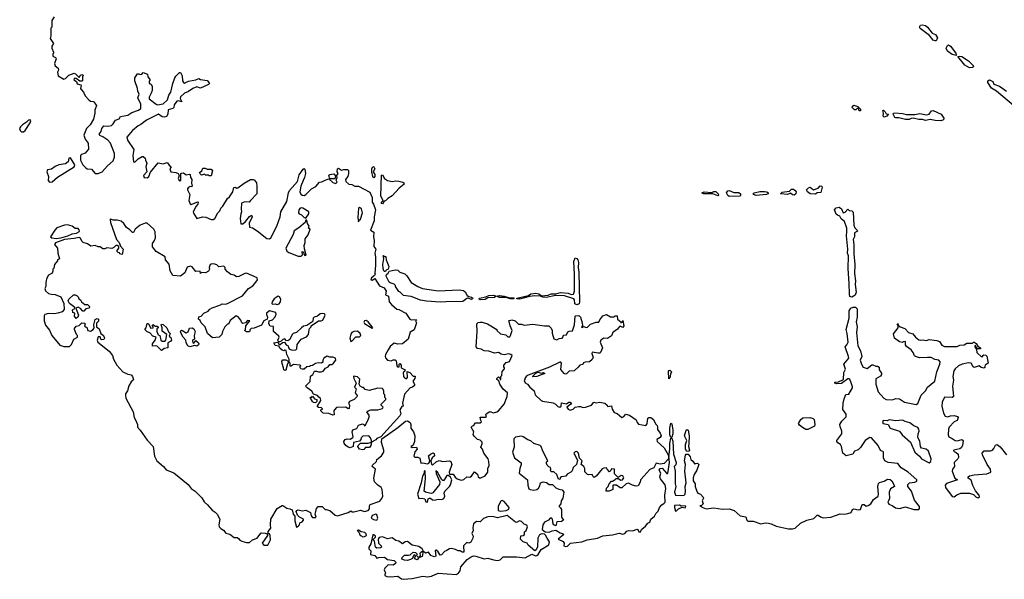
# Model space of a CAD drawing. Extents: x 2673234 to 2760940, y 830506 to 955455.
# Tile 5 of 62: x 2713445 to 2723728, y 831196 to 837043. Entities that reach past the tile are written whole.
import ezdxf

# ---------------------------------------------------------------- set-up
doc = ezdxf.new("R2010")
doc.units = 0

msp = doc.modelspace()

# ---------------------------------------------------------------- linework, layer by layer
at = {"layer": '0CON10XD'}
for points in [[(2713805, 837072), (2713782, 837035), (2713780, 836965), (2713770, 836955), (2713770, 836875), (2713762, 836845), (2713800, 836795), (2713780, 836765), (2713780, 836745), (2713800, 836705), (2713800, 836695), (2713790, 836685), (2713793, 836663), (2713818, 836648), (2713828, 836635), (2713810, 836585), (2713815, 836560), (2713848, 836535), (2713850, 836515), (2713840, 836495), (2713848, 836455), (2713905, 836423), (2713925, 836430), (2713957, 836463), (2714013, 836483), (2714029, 836479), (2714065, 836440), (2714080, 836465), (2714095, 836472), (2714110, 836465), (2714100, 836445), (2714100, 836405), (2714095, 836400), (2714075, 836400), (2714035, 836428), (2714013, 836427), (2714010, 836415), (2714038, 836398), (2714045, 836373), (2714083, 836363), (2714088, 836355), (2714082, 836325), (2714088, 836315), (2714112, 836285), (2714129, 836249), (2714168, 836205), (2714185, 836193), (2714215, 836188), (2714247, 836147), (2714231, 836099), (2714231, 836065), (2714216, 836005), (2714180, 835945), (2714144, 835905), (2714117, 835837), (2714129, 835795), (2714162, 835752), (2714165, 835690), (2714130, 835650), (2714090, 835635), (2714079, 835625), (2714081, 835575), (2714105, 835525), (2714135, 835494), (2714150, 835485), (2714195, 835480), (2714235, 835437), (2714265, 835437), (2714305, 835453), (2714363, 835515), (2714423, 835567), (2714435, 835605), (2714436, 835645), (2714395, 835752), (2714365, 835786), (2714315, 835819), (2714282, 835832), (2714274, 835846), (2714297, 835875), (2714302, 835908), (2714325, 835933), (2714365, 835929), (2714403, 835937), (2714422, 835955), (2714445, 835993), (2714485, 836008), (2714497, 836033), (2714575, 836044), (2714618, 836072), (2714685, 836097), (2714711, 836115), (2714710, 836160), (2714678, 836225), (2714692, 836265), (2714678, 836295), (2714677, 836325), (2714649, 836405), (2714648, 836435), (2714674, 836476), (2714689, 836479), (2714705, 836470), (2714720, 836475), (2714735, 836490), (2714780, 836475), (2714782, 836445), (2714808, 836415), (2714798, 836402), (2714798, 836385), (2714804, 836374), (2714819, 836369), (2714828, 836345), (2714828, 836305), (2714819, 836275), (2714796, 836235), (2714796, 836215), (2714869, 836159), (2714885, 836154), (2714944, 836165), (2714988, 836205), (2715004, 836256), (2715023, 836285), (2715043, 836377), (2715067, 836435), (2715077, 836453), (2715115, 836490), (2715125, 836490), (2715142, 836455), (2715146, 836406), (2715155, 836388), (2715165, 836381), (2715208, 836402), (2715284, 836416), (2715315, 836429), (2715335, 836418), (2715405, 836408), (2715424, 836385), (2715426, 836375), (2715416, 836365), (2715335, 836329), (2715295, 836340), (2715255, 836325), (2715207, 836293), (2715166, 836275), (2715125, 836236), (2715121, 836221), (2715138, 836185), (2715105, 836194), (2715085, 836192), (2715058, 836155), (2715054, 836126), (2715046, 836114), (2714995, 836100), (2714993, 836055), (2714978, 836032), (2714955, 836026), (2714935, 836029), (2714895, 836056), (2714768, 835995), (2714711, 835949), (2714682, 835935), (2714625, 835884), (2714566, 835815), (2714571, 835785), (2714638, 835688), (2714628, 835625), (2714635, 835557), (2714647, 835555), (2714681, 835589), (2714725, 835612), (2714735, 835612), (2714757, 835597), (2714758, 835575), (2714772, 835545), (2714762, 835505), (2714772, 835455), (2714740, 835415), (2714747, 835395), (2714775, 835392), (2714795, 835404), (2714811, 835449), (2714892, 835548), (2714945, 835536), (2714985, 835550), (2715000, 835535), (2715005, 835522), (2715027, 835507), (2715014, 835485), (2715025, 835452), (2715075, 835448), (2715100, 835435), (2715110, 835415), (2715100, 835385), (2715115, 835360), (2715127, 835363), (2715130, 835435), (2715135, 835440), (2715155, 835443), (2715185, 835422), (2715215, 835430), (2715227, 835427), (2715228, 835395), (2715242, 835375), (2715238, 835335), (2715248, 835305), (2715242, 835298), (2715225, 835300), (2715205, 835288), (2715198, 835275), (2715198, 835265), (2715224, 835215), (2715213, 835153), (2715225, 835120), (2715235, 835112), (2715295, 835138), (2715305, 835140), (2715310, 835135), (2715306, 835115), (2715287, 835093), (2715258, 835035), (2715261, 835021), (2715295, 834966), (2715355, 834982), (2715389, 834979), (2715445, 834954), (2715465, 834954), (2715482, 834965), (2715514, 835026), (2715536, 835045), (2715547, 835075), (2715567, 835095), (2715616, 835174), (2715635, 835192), (2715670, 835245), (2715681, 835289), (2715695, 835292), (2715714, 835284), (2715725, 835287), (2715790, 835335), (2715855, 835372), (2715885, 835372), (2715896, 835366), (2715917, 835337), (2715923, 835305), (2715922, 835225), (2715856, 835154), (2715842, 835138), (2715795, 835140), (2715762, 835125), (2715758, 835065), (2715763, 835035), (2715754, 835015), (2715747, 834965), (2715755, 834910), (2715775, 834911), (2715805, 834933), (2715845, 834988), (2715865, 835002), (2715872, 834985), (2715843, 834917), (2715847, 834877), (2715877, 834867), (2715927, 834837), (2716025, 834758), (2716055, 834755), (2716067, 834765), (2716131, 834885), (2716164, 834985), (2716171, 835035), (2716235, 835143), (2716251, 835235), (2716262, 835258), (2716347, 835353), (2716365, 835423), (2716405, 835482), (2716415, 835488), (2716425, 835480), (2716430, 835435), (2716421, 835395), (2716406, 835364), (2716383, 835305), (2716370, 835245), (2716380, 835220), (2716395, 835210), (2716415, 835207), (2716435, 835217), (2716493, 835277), (2716539, 835301), (2716576, 835344), (2716602, 835348), (2716635, 835368), (2716675, 835380), (2716715, 835342), (2716748, 835332), (2716760, 835345), (2716752, 835365), (2716760, 835395), (2716758, 835415), (2716770, 835435), (2716762, 835455), (2716764, 835486), (2716775, 835492), (2716805, 835470), (2716832, 835478), (2716869, 835479), (2716879, 835469), (2716880, 835435), (2716872, 835405), (2716848, 835372), (2716852, 835352), (2716883, 835323), (2716915, 835322), (2716944, 835304), (2716982, 835302), (2717102, 835242), (2717126, 835186), (2717128, 835135), (2717140, 835115), (2717160, 835055), (2717146, 834985), (2717148, 834942), (2717110, 834845), (2717143, 834823), (2717139, 834775), (2717149, 834735), (2717143, 834675), (2717166, 834645), (2717154, 834605), (2717162, 834565), (2717160, 834475)], [(2723005, 836821), (2722985, 836828), (2722947, 836877), (2722850, 836950), (2722844, 836965), (2722854, 836985), (2722875, 836990), (2722905, 836982), (2722926, 836965), (2722974, 836904), (2723010, 836890), (2723029, 836855), (2723025, 836837), (2723015, 836824), (2723005, 836821)], [(2723225, 836670), (2723185, 836678), (2723135, 836716), (2723120, 836745), (2723135, 836774), (2723145, 836779), (2723165, 836768), (2723223, 836695), (2723225, 836670)], [(2723365, 836539), (2723315, 836568), (2723242, 836658), (2723255, 836662), (2723285, 836659), (2723355, 836615), (2723404, 836565), (2723408, 836552), (2723395, 836542), (2723365, 836539)], [(2723823, 836145), (2723645, 836296), (2723596, 836326), (2723555, 836388), (2723556, 836405), (2723575, 836416), (2723607, 836397), (2723620, 836370), (2723679, 836349), (2723751, 836295)], [(2722225, 836090), (2722212, 836092), (2722208, 836108), (2722195, 836120), (2722178, 836102), (2722162, 836102), (2722140, 836125), (2722142, 836138), (2722155, 836150), (2722200, 836135), (2722227, 836107), (2722225, 836090)], [(2722475, 836024), (2722463, 836035), (2722468, 836065), (2722460, 836095), (2722465, 836097), (2722485, 836080), (2722495, 836060), (2722520, 836055), (2722500, 836035), (2722475, 836024)], [(2723065, 835988), (2723005, 835989), (2722955, 835999), (2722905, 835991), (2722875, 836001), (2722835, 835999), (2722775, 836014), (2722755, 836011), (2722735, 836000), (2722695, 836000), (2722625, 836019), (2722595, 836017), (2722585, 836022), (2722568, 836055), (2722570, 836065), (2722585, 836070), (2722665, 836064), (2722705, 836054), (2722794, 836054), (2722845, 836064), (2722915, 836049), (2722945, 836057), (2722968, 836092), (2722985, 836094), (2723069, 836055), (2723097, 836015), (2723096, 836004), (2723085, 835994), (2723065, 835988)], [(2713485, 835870), (2713503, 835885), (2713556, 835965), (2713561, 835985), (2713555, 835998), (2713538, 835995), (2713518, 835972), (2713475, 835945), (2713455, 835925), (2713445, 835905), (2713451, 835885), (2713465, 835872), (2713485, 835870)], [(2713757, 835347), (2713785, 835349), (2713841, 835399), (2714016, 835505), (2714020, 835525), (2713975, 835601), (2713957, 835595), (2713951, 835559), (2713925, 835537), (2713855, 835525), (2713815, 835508), (2713779, 835481), (2713735, 835474), (2713730, 835455), (2713748, 835405), (2713744, 835364), (2713757, 835347)], [(2715445, 835410), (2715423, 835413), (2715415, 835420), (2715385, 835420), (2715375, 835430), (2715345, 835420), (2715331, 835431), (2715323, 835447), (2715347, 835463), (2715358, 835492), (2715382, 835492), (2715405, 835482), (2715445, 835482), (2715458, 835465), (2715445, 835410)], [(2717145, 835391), (2717134, 835404), (2717122, 835455), (2717124, 835485), (2717135, 835508), (2717145, 835507), (2717153, 835485), (2717137, 835455), (2717156, 835425), (2717155, 835405), (2717145, 835391)], [(2716735, 835380), (2716692, 835382), (2716680, 835390), (2716673, 835417), (2716683, 835427), (2716725, 835432), (2716742, 835412), (2716735, 835380)], [(2717235, 835120), (2717225, 835123), (2717224, 835135), (2717240, 835155), (2717218, 835198), (2717225, 835420), (2717235, 835422), (2717254, 835384), (2717285, 835362), (2717335, 835352), (2717375, 835360), (2717405, 835357), (2717447, 835347), (2717458, 835338), (2717460, 835325), (2717407, 835283), (2717336, 835204), (2717290, 835175), (2717265, 835150), (2717252, 835148), (2717235, 835120)], [(2721535, 835210), (2721515, 835212), (2721495, 835230), (2721465, 835216), (2721390, 835225), (2721409, 835241), (2721485, 835252), (2721505, 835272), (2721525, 835272), (2721545, 835260), (2721553, 835243), (2721551, 835225), (2721535, 835210)], [(2721755, 835219), (2721702, 835225), (2721674, 835245), (2721662, 835265), (2721685, 835286), (2721702, 835292), (2721735, 835267), (2721785, 835284), (2721805, 835307), (2721822, 835305), (2721826, 835295), (2721811, 835239), (2721775, 835234), (2721755, 835219)], [(2720735, 835201), (2720685, 835224), (2720586, 835224), (2720570, 835235), (2720595, 835243), (2720675, 835237), (2720693, 835247), (2720715, 835248), (2720741, 835225), (2720743, 835207), (2720735, 835201)], [(2720855, 835197), (2720841, 835205), (2720827, 835235), (2720842, 835255), (2720855, 835258), (2720905, 835236), (2720957, 835237), (2720974, 835224), (2720972, 835205), (2720965, 835199), (2720855, 835197)], [(2721135, 835206), (2721109, 835215), (2721106, 835225), (2721117, 835233), (2721175, 835248), (2721225, 835249), (2721249, 835245), (2721261, 835235), (2721262, 835225), (2721245, 835215), (2721135, 835206)], [(2716435, 834970), (2716466, 835014), (2716464, 835035), (2716404, 835074), (2716385, 835078), (2716375, 835074), (2716360, 835055), (2716356, 835025), (2716365, 835014), (2716390, 835005), (2716415, 834978), (2716435, 834970)], [(2716985, 834930), (2716992, 834948), (2717005, 834960), (2717026, 835025), (2717015, 835068), (2716995, 835082), (2716982, 835075), (2716978, 834975), (2716985, 834930)], [(2722135, 834143), (2722115, 834152), (2722110, 834175), (2722109, 834285), (2722099, 834445), (2722100, 834575), (2722090, 834605), (2722095, 834645), (2722081, 834785), (2722085, 834825), (2722082, 834865), (2722059, 834935), (2722024, 834964), (2722011, 834991), (2721985, 835001), (2721972, 835012), (2721956, 835055), (2721972, 835078), (2722005, 835086), (2722028, 835068), (2722045, 835026), (2722065, 835032), (2722095, 835062), (2722108, 835048), (2722137, 835047), (2722151, 835031), (2722158, 834895), (2722168, 834868), (2722192, 834845), (2722194, 834835), (2722165, 834815), (2722163, 834775), (2722149, 834745), (2722157, 834695), (2722156, 834595), (2722166, 834485), (2722162, 834392), (2722175, 834315), (2722172, 834275), (2722180, 834195), (2722169, 834165), (2722135, 834143)], [(2717160, 834475), (2717153, 834395), (2717157, 834383), (2717150, 834370), (2717118, 834345), (2717114, 834324), (2717125, 834320), (2717155, 834338), (2717204, 834264), (2717251, 834241), (2717272, 834205), (2717267, 834167), (2717296, 834155), (2717303, 834095), (2717328, 834068), (2717385, 834020), (2717406, 834016), (2717478, 833978), (2717520, 833915), (2717535, 833908), (2717585, 833910), (2717590, 833905), (2717580, 833895), (2717590, 833875), (2717566, 833804), (2717523, 833777), (2717502, 833705), (2717443, 833657), (2717395, 833652), (2717355, 833663), (2717315, 833627), (2717292, 833595), (2717266, 833545), (2717261, 833525), (2717265, 833510), (2717285, 833487), (2717325, 833478), (2717345, 833490), (2717365, 833490), (2717377, 833477), (2717383, 833425), (2717390, 833415), (2717410, 833415), (2717410, 833445), (2717415, 833450), (2717430, 833435), (2717430, 833405), (2717470, 833385), (2717468, 833372), (2717450, 833355), (2717454, 833315), (2717465, 833302), (2717485, 833292), (2717497, 833303), (2717492, 833368), (2717520, 833355), (2717555, 833320), (2717575, 833320), (2717572, 833295), (2717552, 833265), (2717570, 833235), (2717568, 833222), (2717548, 833202), (2717524, 833196), (2717465, 833130), (2717443, 833035), (2717450, 833005), (2717435, 833002), (2717417, 832965), (2717427, 832925), (2717417, 832903), (2717217, 832683), (2717174, 832666), (2717165, 832653), (2717120, 832630), (2717111, 832595), (2717097, 832573), (2717058, 832572), (2717038, 832552), (2717025, 832548), (2716995, 832557), (2716978, 832585), (2716980, 832595), (2717005, 832620), (2717085, 832620), (2717120, 832630), (2717120, 832645), (2717108, 832675), (2717090, 832695), (2717029, 832691), (2717012, 832675), (2717008, 832655), (2716995, 832640), (2716932, 832625), (2716927, 832585), (2716895, 832571), (2716875, 832577), (2716853, 832593), (2716835, 832618), (2716830, 832635), (2716845, 832657), (2716865, 832663), (2716895, 832660), (2716923, 832677), (2716927, 832685), (2716916, 832735), (2716925, 832757), (2716965, 832773), (2716984, 832806), (2717025, 832822), (2717038, 832815), (2717045, 832800), (2717055, 832802), (2717083, 832863), (2717097, 832905), (2717070, 832945), (2717085, 832957), (2717114, 832966), (2717185, 832968), (2717235, 832980), (2717240, 832995), (2717220, 833015), (2717220, 833025), (2717270, 833075), (2717270, 833085), (2717260, 833095), (2717258, 833122), (2717250, 833135), (2717250, 833165), (2717235, 833190), (2717185, 833192), (2717095, 833170), (2717055, 833180), (2717035, 833200), (2717025, 833200), (2717002, 833215), (2716992, 833235), (2716997, 833287), (2716975, 833310), (2716932, 833318), (2716934, 833295), (2716958, 833245), (2716942, 833205), (2716958, 833185), (2716950, 833145), (2716970, 833115), (2716967, 833103), (2716937, 833073), (2716890, 833055), (2716880, 833035), (2716888, 833015), (2716885, 832982), (2716875, 832978), (2716853, 832993), (2716755, 832992), (2716732, 832968), (2716727, 832955), (2716730, 832915), (2716715, 832912), (2716675, 832930), (2716613, 832933), (2716590, 832955), (2716592, 832968), (2716608, 832972), (2716608, 832978), (2716597, 832987), (2716565, 832990), (2716552, 833002), (2716592, 833065), (2716588, 833085), (2716568, 833098), (2716555, 833118), (2716515, 833130), (2716495, 833162), (2716446, 833196), (2716430, 833215), (2716478, 833262), (2716482, 833318), (2716508, 833335), (2716525, 833370), (2716545, 833372), (2716565, 833362), (2716595, 833362), (2716615, 833372), (2716639, 833401), (2716668, 833415), (2716685, 833440), (2716705, 833442), (2716722, 833455), (2716748, 833485), (2716742, 833505), (2716716, 833516), (2716686, 833516), (2716655, 833526), (2716622, 833505), (2716610, 833485), (2716610, 833465), (2716597, 833453), (2716565, 833458), (2716535, 833450), (2716505, 833430), (2716483, 833427), (2716472, 833418), (2716443, 833417), (2716415, 833392), (2716395, 833390), (2716382, 833395), (2716372, 833415), (2716380, 833425), (2716372, 833432), (2716305, 833440), (2716275, 833420), (2716270, 833425), (2716270, 833455), (2716260, 833465), (2716260, 833495), (2716234, 833545), (2716230, 833585), (2716215, 833590), (2716205, 833583), (2716185, 833590), (2716167, 833607), (2716153, 833633), (2716115, 833638), (2716100, 833665), (2716142, 833672), (2716155, 833650), (2716165, 833648), (2716191, 833669), (2716212, 833672), (2716230, 833645), (2716250, 833635), (2716253, 833613), (2716262, 833602), (2716295, 833590), (2716330, 833595), (2716338, 833605), (2716342, 833648), (2716384, 833706), (2716441, 833729), (2716463, 833755), (2716468, 833802), (2716473, 833817), (2716490, 833835), (2716490, 833845), (2716565, 833898), (2716595, 833898), (2716612, 833905), (2716636, 833955), (2716630, 833970), (2716606, 833974), (2716585, 833969), (2716554, 833946), (2716519, 833935), (2716510, 833925), (2716506, 833894), (2716497, 833883), (2716445, 833848), (2716410, 833840), (2716388, 833825), (2716337, 833773), (2716300, 833765), (2716290, 833755), (2716267, 833703), (2716245, 833687), (2716230, 833690), (2716215, 833710), (2716195, 833703), (2716177, 833683), (2716152, 833672), (2716141, 833695), (2716156, 833725), (2716153, 833735), (2716096, 833786), (2716096, 833836), (2716062, 833842), (2716048, 833865), (2716050, 833895), (2716085, 833908), (2716115, 833938), (2716124, 833965), (2716122, 833982), (2716055, 834000), (2716024, 833975), (2716022, 833962), (2716032, 833935), (2716030, 833915), (2715994, 833896), (2715970, 833850), (2715895, 833820), (2715864, 833816), (2715852, 833805), (2715845, 833782), (2715815, 833782), (2715792, 833795), (2715802, 833805), (2715808, 833845), (2715850, 833895), (2715825, 833900), (2715804, 833876), (2715775, 833867), (2715764, 833874), (2715754, 833904), (2715728, 833938), (2715705, 833950), (2715645, 833900), (2715627, 833863), (2715615, 833860), (2715588, 833835), (2715564, 833786), (2715556, 833754), (2715530, 833725), (2715458, 833718), (2715407, 833765), (2715383, 833835), (2715340, 833875), (2715331, 833901), (2715313, 833915), (2715317, 833937), (2715340, 833945), (2715368, 833975), (2715414, 833996), (2715431, 834019), (2715455, 834031), (2715535, 834059), (2715560, 834075), (2715595, 834072), (2715615, 834078), (2715772, 834158), (2715836, 834234), (2715879, 834261), (2715901, 834285), (2715930, 834325), (2715926, 834345), (2715815, 834394), (2715798, 834392), (2715735, 834359), (2715708, 834358), (2715685, 834373), (2715652, 834382), (2715617, 834407), (2715590, 834435), (2715590, 834455), (2715577, 834467), (2715525, 834460), (2715505, 834482), (2715485, 834490), (2715455, 834491), (2715436, 834484), (2715423, 834455), (2715428, 834435), (2715418, 834415), (2715385, 834398), (2715345, 834400), (2715335, 834390), (2715330, 834415), (2715285, 834412), (2715245, 834462), (2715228, 834468), (2715195, 834456), (2715171, 834399), (2715125, 834364), (2715045, 834370), (2715018, 834418), (2715007, 834487), (2714967, 834535), (2714964, 834564), (2714870, 834620), (2714831, 834671), (2714831, 834705), (2714855, 834736), (2714864, 834765), (2714860, 834825), (2714845, 834853), (2714775, 834917), (2714755, 834918), (2714703, 834895), (2714653, 834855), (2714635, 834818), (2714625, 834818), (2714597, 834847), (2714562, 834872), (2714532, 834915), (2714505, 834937), (2714465, 834947), (2714425, 834947), (2714395, 834959), (2714390, 834955), (2714395, 834923), (2714456, 834746), (2714486, 834715), (2714497, 834677), (2714527, 834645), (2714515, 834590), (2714490, 834595), (2714488, 834608), (2714475, 834610), (2714465, 834620), (2714465, 834630), (2714482, 834655), (2714480, 834675), (2714465, 834682), (2714448, 834682), (2714428, 834662), (2714406, 834654), (2714355, 834658), (2714335, 834648), (2714315, 834648), (2714285, 834670), (2714265, 834670), (2714233, 834683), (2714187, 834677), (2714155, 834700), (2714110, 834715), (2714095, 834730), (2714081, 834761), (2714065, 834768), (2714015, 834757), (2713912, 834748), (2713820, 834710), (2713809, 834695), (2713840, 834655), (2713844, 834604), (2713860, 834545), (2713840, 834535), (2713840, 834525), (2713810, 834485), (2713802, 834448), (2713790, 834435), (2713792, 834415), (2713786, 834395), (2713747, 834373), (2713726, 834335), (2713718, 834295), (2713719, 834255), (2713709, 834235), (2713715, 834210), (2713747, 834183), (2713774, 834174), (2713815, 834172), (2713876, 834146), (2713907, 834077), (2713910, 834015), (2713888, 833992), (2713842, 833978), (2713805, 833971), (2713745, 833974), (2713708, 833962), (2713702, 833948), (2713702, 833898), (2713715, 833851), (2713758, 833798), (2713782, 833745), (2713865, 833642), (2713905, 833629), (2713965, 833630), (2713988, 833648)], [(2713825, 834758), (2713875, 834764), (2713947, 834783), (2713995, 834804), (2714039, 834811), (2714064, 834826), (2714071, 834835), (2714068, 834848), (2714055, 834862), (2714025, 834861), (2713992, 834885), (2713945, 834901), (2713915, 834896), (2713835, 834867), (2713813, 834845), (2713768, 834775), (2713780, 834765), (2713825, 834758)], [(2716385, 834571), (2716400, 834585), (2716395, 834620), (2716410, 834615), (2716412, 834592), (2716425, 834580), (2716436, 834584), (2716419, 834649), (2716416, 834685), (2716426, 834715), (2716428, 834755), (2716458, 834795), (2716480, 834855), (2716460, 834865), (2716468, 834885), (2716452, 834915), (2716445, 834950), (2716435, 834950), (2716427, 834923), (2716362, 834868), (2716312, 834838), (2716302, 834798), (2716225, 834655), (2716234, 834625), (2716255, 834609), (2716355, 834571), (2716385, 834571)], [(2717265, 834412), (2717255, 834412), (2717250, 834420), (2717243, 834445), (2717239, 834485), (2717248, 834548), (2717240, 834575), (2717245, 834580), (2717255, 834570), (2717268, 834568), (2717273, 834533), (2717302, 834465), (2717293, 834437), (2717274, 834426), (2717265, 834412)], [(2719265, 834064), (2719244, 834075), (2719239, 834115), (2719231, 834125), (2719135, 834159), (2719045, 834162), (2718945, 834141), (2718908, 834145), (2718884, 834154), (2718825, 834158), (2718768, 834152), (2718665, 834124), (2718638, 834125), (2718638, 834135), (2718759, 834161), (2718785, 834177), (2718835, 834184), (2718867, 834177), (2718895, 834158), (2718965, 834165), (2718995, 834179), (2719045, 834179), (2719095, 834191), (2719175, 834185), (2719205, 834173), (2719230, 834175), (2719240, 834205), (2719240, 834385), (2719233, 834515), (2719246, 834554), (2719265, 834549), (2719274, 834534), (2719281, 834505), (2719278, 834455), (2719285, 834405), (2719292, 834095), (2719287, 834073), (2719265, 834064)], [(2717835, 834090), (2717695, 834101), (2717632, 834112), (2717535, 834150), (2717455, 834160), (2717420, 834195), (2717404, 834204), (2717370, 834255), (2717370, 834265), (2717355, 834280), (2717315, 834292), (2717305, 834302), (2717274, 834365), (2717275, 834380), (2717292, 834395), (2717303, 834417), (2717365, 834429), (2717396, 834426), (2717415, 834406), (2717467, 834387), (2717487, 834367), (2717535, 834297), (2717604, 834255), (2717653, 834235), (2717815, 834209), (2718035, 834219), (2718082, 834212), (2718098, 834198), (2718120, 834160), (2718135, 834150), (2718165, 834145), (2718178, 834135), (2718176, 834125), (2718165, 834120), (2718125, 834132), (2718115, 834129), (2718075, 834100), (2717895, 834095), (2717835, 834090)], [(2714035, 833922), (2714018, 833945), (2714020, 833975), (2714000, 833985), (2713998, 834012), (2714020, 834025), (2714020, 834035), (2713966, 834076), (2713950, 834105), (2713958, 834122), (2714007, 834167), (2714025, 834168), (2714045, 834158), (2714056, 834146), (2714062, 834125), (2714080, 834115), (2714090, 834095), (2714125, 834068), (2714155, 834067), (2714174, 834045), (2714170, 834030), (2714135, 834022), (2714115, 833998), (2714105, 833998), (2714080, 834025), (2714055, 834038), (2714032, 834028), (2714058, 833955), (2714052, 833935), (2714035, 833922)], [(2716135, 834068), (2716155, 834074), (2716168, 834095), (2716173, 834123), (2716159, 834149), (2716145, 834153), (2716103, 834125), (2716082, 834095), (2716079, 834079), (2716085, 834071), (2716115, 834074), (2716135, 834068)], [(2718255, 834115), (2718244, 834124), (2718246, 834135), (2718315, 834146), (2718345, 834163), (2718395, 834165), (2718420, 834155), (2718405, 834142), (2718334, 834136), (2718305, 834118), (2718255, 834115)], [(2718605, 834125), (2718567, 834125), (2718525, 834141), (2718452, 834142), (2718432, 834155), (2718455, 834162), (2718505, 834155), (2718551, 834141), (2718606, 834136), (2718605, 834125)], [(2719678, 832178), (2719645, 832180), (2719640, 832175), (2719640, 832135), (2719600, 832115), (2719570, 832115), (2719573, 832147), (2719590, 832165), (2719602, 832195), (2719625, 832220), (2719635, 832220), (2719665, 832238), (2719675, 832250), (2719695, 832250), (2719725, 832232), (2719740, 832235), (2719753, 832255), (2719746, 832276), (2719728, 832282), (2719695, 832260), (2719658, 832298), (2719658, 832348), (2719625, 832350), (2719618, 832332), (2719605, 832320), (2719580, 832345), (2719575, 832360), (2719545, 832358), (2719530, 832350), (2719466, 832274), (2719445, 832260), (2719432, 832272), (2719425, 832290), (2719385, 832288), (2719375, 832292), (2719348, 832318), (2719348, 832355), (2719338, 832375), (2719310, 832395), (2719318, 832435), (2719293, 832463), (2719282, 832515), (2719265, 832531), (2719245, 832528), (2719233, 832515), (2719272, 832442), (2719260, 832395), (2719226, 832364), (2719215, 832330), (2719200, 832315), (2719164, 832296), (2719148, 832272), (2719103, 832267), (2719090, 832255), (2719085, 832240), (2719072, 832242), (2719055, 832290), (2719025, 832320), (2718995, 832320), (2718988, 832335), (2718992, 832345), (2718990, 832365), (2718972, 832372), (2718955, 832388), (2718947, 832405), (2718948, 832422), (2718962, 832435), (2718910, 832535), (2718893, 832583), (2718880, 832595), (2718814, 832614), (2718785, 832642), (2718752, 832652), (2718705, 832684), (2718685, 832690), (2718625, 832682), (2718606, 832665), (2718611, 832575), (2718591, 832525), (2718614, 832464), (2718682, 832412), (2718683, 832395), (2718670, 832355), (2718663, 832305), (2718749, 832235), (2718751, 832181), (2718762, 832142), (2718775, 832134), (2718815, 832128), (2718847, 832133), (2718863, 832147), (2718877, 832173), (2718883, 832205), (2718913, 832213), (2718947, 832207), (2718975, 832188), (2719010, 832185), (2719043, 832153), (2719075, 832138), (2719111, 832131), (2719128, 832108), (2719117, 832045), (2719100, 832015), (2719098, 831985), (2719080, 831965), (2719080, 831955), (2719094, 831944), (2719104, 831925), (2719104, 831845), (2719126, 831814), (2719105, 831801), (2719055, 831797), (2719045, 831753), (2719025, 831764), (2719018, 831775), (2719010, 831825), (2718995, 831839), (2718985, 831836), (2718968, 831812), (2718926, 831794), (2718909, 831765), (2718903, 831715), (2718933, 831693), (2718975, 831690), (2719005, 831702), (2719045, 831708), (2719090, 831680), (2719121, 831671), (2719127, 831665), (2719070, 831615), (2719120, 831590), (2719130, 831575), (2719128, 831545), (2719145, 831538), (2719165, 831543), (2719197, 831573), (2719315, 831587), (2719373, 831607), (2719480, 831625), (2719535, 831650), (2719635, 831661), (2719705, 831678), (2719746, 831666), (2719765, 831673), (2719785, 831699), (2719805, 831707), (2719848, 831702), (2719891, 831721), (2719902, 831715), (2719912, 831692), (2719925, 831690), (2719941, 831719), (2719980, 831750), (2720007, 831783), (2720026, 831794), (2720038, 831825), (2720076, 831854), (2720088, 831885), (2720113, 831907), (2720128, 831945), (2720150, 831975), (2720175, 831990), (2720185, 832003), (2720184, 832075), (2720195, 832145), (2720185, 832184), (2720136, 832245), (2720130, 832265), (2720140, 832305), (2720123, 832335), (2720135, 832353), (2720155, 832357), (2720205, 832300), (2720215, 832300), (2720231, 832415), (2720226, 832474), (2720236, 832555), (2720234, 832615), (2720245, 832670), (2720255, 832670), (2720265, 832638), (2720273, 832503), (2720302, 832415), (2720298, 832392), (2720280, 832375), (2720291, 832325), (2720292, 832195), (2720298, 832165), (2720284, 832106), (2720294, 832075), (2720355, 832071), (2720384, 832076), (2720395, 832085), (2720400, 832115), (2720394, 832165), (2720405, 832205), (2720391, 832325), (2720400, 832395), (2720390, 832435), (2720397, 832493), (2720407, 832503), (2720425, 832502), (2720447, 832477), (2720455, 832448), (2720475, 832430), (2720495, 832400), (2720503, 832407), (2720525, 832408), (2720537, 832395), (2720518, 832335), (2720489, 832291), (2720480, 832255), (2720480, 832225), (2720499, 832195), (2720499, 832165), (2720519, 832105), (2720526, 832096), (2720556, 832086), (2720583, 832055), (2720586, 832044), (2720572, 832015), (2720582, 831985), (2720565, 831968), (2720550, 831965), (2720580, 831945), (2720615, 831933), (2720695, 831942), (2720785, 831930), (2720855, 831932), (2720906, 831916), (2720968, 831858), (2721029, 831849), (2721039, 831815), (2721048, 831805), (2721105, 831803), (2721185, 831776), (2721235, 831786), (2721265, 831782), (2721295, 831776), (2721345, 831752), (2721475, 831723), (2721515, 831723), (2721545, 831731), (2721599, 831781), (2721665, 831812), (2721738, 831832), (2721775, 831866), (2721785, 831866), (2721807, 831847), (2721835, 831838), (2721916, 831844), (2722015, 831879), (2722055, 831876), (2722095, 831882), (2722129, 831895), (2722144, 831925), (2722155, 831931), (2722205, 831922), (2722226, 831925), (2722245, 831978), (2722265, 831976), (2722285, 831960), (2722305, 831968), (2722335, 831986), (2722362, 832028), (2722412, 832065), (2722416, 832085), (2722406, 832165), (2722413, 832197), (2722425, 832206), (2722475, 832220), (2722507, 832243), (2722535, 832240), (2722553, 832225), (2722572, 832195), (2722580, 832165), (2722539, 832141), (2722524, 832105), (2722528, 832035), (2722513, 832005), (2722521, 831981), (2722557, 831967), (2722592, 831942), (2722634, 831934), (2722695, 831952), (2722785, 831924), (2722834, 831925), (2722842, 831935), (2722842, 831955), (2722791, 832021), (2722777, 832065), (2722760, 832115), (2722720, 832165), (2722719, 832185), (2722738, 832205), (2722795, 832211), (2722815, 832221), (2722816, 832235), (2722725, 832314), (2722651, 832361), (2722615, 832406), (2722515, 832417), (2722481, 832435), (2722465, 832465), (2722466, 832527), (2722435, 832542), (2722410, 832595), (2722340, 832675), (2722325, 832678), (2722274, 832646), (2722225, 832572), (2722201, 832549), (2722164, 832536), (2722145, 832502), (2722076, 832486), (2722043, 832515), (2722028, 832585), (2722016, 832606), (2721991, 832621), (2721980, 832635), (2721980, 832645), (2722030, 832715), (2722030, 832745), (2722013, 832793), (2722012, 832815), (2722033, 832847), (2722077, 832895), (2722075, 832920), (2722041, 832971), (2722047, 833037), (2722055, 833080), (2722073, 833127), (2722105, 833132), (2722142, 833195), (2722144, 833206), (2722125, 833260), (2722115, 833282), (2722105, 833292), (2722095, 833292), (2722029, 833241), (2721975, 833238), (2721960, 833245), (2721960, 833255), (2721995, 833258), (2722048, 833282), (2722053, 833355), (2722069, 833391), (2722051, 833445), (2722105, 833505), (2722102, 833525), (2722067, 833625), (2722085, 833646), (2722099, 833675), (2722087, 833765), (2722075, 833805), (2722108, 833925), (2722108, 834002), (2722125, 834029), (2722150, 834040), (2722175, 834040), (2722191, 834021), (2722192, 833935), (2722181, 833885), (2722191, 833835), (2722183, 833775), (2722200, 833635), (2722225, 833582), (2722241, 833525), (2722224, 833485), (2722237, 833445), (2722255, 833412), (2722295, 833400), (2722343, 833437), (2722355, 833438), (2722385, 833422), (2722405, 833422), (2722422, 833412), (2722423, 833383), (2722445, 833350), (2722446, 833335), (2722435, 833317), (2722388, 833292), (2722386, 833235), (2722410, 833155), (2722470, 833090), (2722496, 833074), (2722562, 833072), (2722595, 833084), (2722635, 833083), (2722685, 833048), (2722806, 833024), (2722825, 833032), (2722859, 833121), (2722905, 833164), (2722925, 833205), (2723002, 833265), (2723025, 833365), (2723056, 833445), (2723058, 833468), (2723045, 833486), (2723004, 833494), (2722965, 833514), (2722925, 833514), (2722841, 833511), (2722802, 833525), (2722792, 833532), (2722777, 833565), (2722755, 833592), (2722707, 833627), (2722698, 833645), (2722695, 833680), (2722673, 833677), (2722665, 833670), (2722635, 833678), (2722580, 833715), (2722571, 833759), (2722618, 833825), (2722620, 833850), (2722610, 833855), (2722615, 833870), (2722620, 833850), (2722640, 833835), (2722690, 833815), (2722726, 833776), (2722772, 833762), (2722802, 833725), (2722835, 833698), (2722855, 833694), (2722875, 833699), (2722915, 833691), (2722945, 833700), (2723025, 833692), (2723051, 833681), (2723075, 833642), (2723105, 833627), (2723235, 833629), (2723265, 833642), (2723310, 833645), (2723337, 833663), (2723395, 833662), (2723405, 833672), (2723415, 833672), (2723435, 833658), (2723451, 833631), (2723478, 833615), (2723480, 833605), (2723453, 833603), (2723442, 833612), (2723428, 833638), (2723420, 833635), (2723420, 833625), (2723438, 833598), (2723441, 833565), (2723495, 833518), (2723515, 833540), (2723535, 833538), (2723547, 833527), (2723558, 833455), (2723528, 833435), (2723525, 833420)], [(2713988, 833648), (2714010, 833705), (2714050, 833725), (2714050, 833745), (2714040, 833755), (2714018, 833805), (2714018, 833815), (2714035, 833842), (2714065, 833848), (2714093, 833877), (2714122, 833872), (2714130, 833865), (2714122, 833845), (2714130, 833835), (2714145, 833830), (2714158, 833795), (2714185, 833787), (2714212, 833805), (2714222, 833825), (2714218, 833855), (2714235, 833910), (2714255, 833922), (2714270, 833915), (2714267, 833893), (2714248, 833872), (2714248, 833835), (2714275, 833812), (2714293, 833763), (2714322, 833745), (2714330, 833715), (2714325, 833700), (2714298, 833698), (2714285, 833730), (2714265, 833730), (2714256, 833695), (2714263, 833675), (2714379, 833579), (2714414, 833535), (2714424, 833495), (2714461, 833435), (2714524, 833365), (2714575, 833338), (2714611, 833331), (2714623, 833315), (2714633, 833285), (2714630, 833275), (2714611, 833259), (2714584, 833216), (2714571, 833165), (2714552, 833135), (2714549, 833115), (2714555, 833087), (2714632, 832945), (2714641, 832885), (2714655, 832862), (2714674, 832815), (2714676, 832785), (2714705, 832755), (2714775, 832648), (2714841, 832585), (2714853, 832483), (2714876, 832435), (2714946, 832376), (2714975, 832338), (2715055, 832310), (2715205, 832188), (2715236, 832146), (2715277, 832117), (2715347, 832047), (2715373, 832005), (2715408, 831975), (2715455, 831918), (2715487, 831897), (2715506, 831876), (2715534, 831825), (2715526, 831765), (2715530, 831745), (2715545, 831726), (2715575, 831708), (2715598, 831678), (2715639, 831669), (2715685, 831634), (2715715, 831633), (2715731, 831621), (2715745, 831604), (2715765, 831593), (2715815, 831582), (2715845, 831582), (2715875, 831608), (2715926, 831624), (2715965, 831679), (2715975, 831683), (2716009, 831679), (2716030, 831670), (2716032, 831655), (2715976, 831575), (2715995, 831553), (2716036, 831554), (2716063, 831607), (2716062, 831652), (2716055, 831670), (2716042, 831672), (2716040, 831695), (2716069, 831731), (2716063, 831765), (2716068, 831825), (2716134, 831935), (2716185, 831967), (2716195, 831968), (2716235, 831939), (2716265, 831933), (2716291, 831921), (2716300, 831875), (2716318, 831855), (2716318, 831808), (2716335, 831740), (2716355, 831750), (2716368, 831765), (2716370, 831785), (2716395, 831798), (2716410, 831815), (2716410, 831825), (2716366, 831846), (2716348, 831865), (2716332, 831905), (2716340, 831915), (2716355, 831920), (2716395, 831910), (2716435, 831918), (2716483, 831893), (2716488, 831858), (2716505, 831840), (2716535, 831840), (2716540, 831845), (2716532, 831875), (2716537, 831905), (2716544, 831936), (2716562, 831958), (2716605, 831958), (2716634, 831924), (2716646, 831924), (2716685, 831916), (2716740, 831865), (2716765, 831858), (2716875, 831893), (2716905, 831910), (2716915, 831902), (2716935, 831901), (2717005, 831919), (2717046, 831906), (2717084, 831916), (2717097, 831933), (2717098, 831965), (2717104, 831976), (2717205, 832011), (2717229, 832041), (2717239, 832065), (2717232, 832135), (2717222, 832155), (2717185, 832178), (2717150, 832215), (2717144, 832254), (2717160, 832345), (2717128, 832375), (2717131, 832389), (2717172, 832425), (2717174, 832446), (2717223, 832485), (2717249, 832525), (2717250, 832545), (2717224, 832625), (2717227, 832663), (2717395, 832782), (2717475, 832848), (2717495, 832850), (2717523, 832833), (2717532, 832815), (2717532, 832775), (2717558, 832738), (2717571, 832695), (2717569, 832635), (2717553, 832597), (2717542, 832588), (2717530, 832585), (2717543, 832573), (2717588, 832575), (2717597, 832555), (2717573, 832527), (2717563, 832483), (2717573, 832473), (2717602, 832472), (2717625, 832460), (2717635, 832410), (2717655, 832412), (2717705, 832402), (2717719, 832411), (2717730, 832425), (2717730, 832435), (2717714, 832485), (2717735, 832503), (2717765, 832518), (2717775, 832510), (2717777, 832485), (2717752, 832465), (2717740, 832435), (2717745, 832400), (2717755, 832390), (2717795, 832424), (2717825, 832436), (2717865, 832428), (2717935, 832432), (2717947, 832425), (2717959, 832395), (2717930, 832315), (2717933, 832293), (2717974, 832294), (2717994, 832264), (2718015, 832247), (2718055, 832232), (2718085, 832238), (2718115, 832266), (2718145, 832263), (2718165, 832273), (2718195, 832320), (2718226, 832296), (2718234, 832265), (2718248, 832255), (2718262, 832255), (2718305, 832276), (2718334, 832316), (2718336, 832353), (2718350, 832385), (2718345, 832428), (2718337, 832455), (2718293, 832513), (2718278, 832555), (2718263, 832575), (2718275, 832610), (2718275, 832630), (2718255, 832649), (2718228, 832658), (2718191, 832691), (2718182, 832708), (2718187, 832737), (2718162, 832785), (2718175, 832800), (2718188, 832802), (2718190, 832815), (2718205, 832832), (2718255, 832830), (2718268, 832842), (2718260, 832855), (2718255, 832890), (2718315, 832890), (2718320, 832895), (2718312, 832915), (2718318, 832925), (2718355, 832950), (2718395, 832934), (2718427, 832945), (2718445, 832957), (2718505, 833026), (2718535, 833105), (2718540, 833145), (2718494, 833183), (2718460, 833235), (2718448, 833268), (2718430, 833285), (2718430, 833295), (2718445, 833310), (2718458, 833298), (2718462, 833282), (2718470, 833285), (2718470, 833315), (2718480, 833325), (2718484, 833366), (2718510, 833395), (2718510, 833405), (2718500, 833415), (2718502, 833435), (2718525, 833460), (2718560, 833470), (2718588, 833535), (2718576, 833546), (2718555, 833552), (2718505, 833540), (2718475, 833547), (2718445, 833564), (2718405, 833559), (2718345, 833580), (2718295, 833582), (2718265, 833599), (2718225, 833608), (2718212, 833625), (2718222, 833785), (2718218, 833865), (2718235, 833878), (2718255, 833881), (2718275, 833881), (2718330, 833865), (2718430, 833805), (2718430, 833795), (2718465, 833762), (2718522, 833752), (2718545, 833730), (2718565, 833730), (2718572, 833745), (2718590, 833795), (2718568, 833845), (2718558, 833888), (2718550, 833895), (2718584, 833906), (2718620, 833895), (2718655, 833862), (2718685, 833862), (2718715, 833853), (2718805, 833860), (2718925, 833843), (2718970, 833845), (2718995, 833820), (2719008, 833795), (2719007, 833767), (2719025, 833710), (2719055, 833698), (2719078, 833712), (2719110, 833715), (2719122, 833728), (2719124, 833746), (2719155, 833752), (2719170, 833780), (2719185, 833790), (2719219, 833791), (2719241, 833855), (2719246, 833944), (2719250, 833950), (2719285, 833951), (2719302, 833935), (2719321, 833875), (2719322, 833848), (2719311, 833835), (2719315, 833828), (2719332, 833838), (2719365, 833828), (2719375, 833830), (2719405, 833860), (2719465, 833882), (2719495, 833883), (2719504, 833906), (2719535, 833948), (2719575, 833962), (2719615, 833940), (2719655, 833940), (2719665, 833950), (2719685, 833948), (2719690, 833915), (2719722, 833885), (2719724, 833874), (2719738, 833882), (2719745, 833900), (2719754, 833845), (2719745, 833828), (2719715, 833842), (2719711, 833839), (2719689, 833811), (2719639, 833775), (2719625, 833740), (2719595, 833718), (2719585, 833712), (2719545, 833714), (2719514, 833696), (2719506, 833675), (2719533, 833615), (2719512, 833565), (2719505, 833558), (2719485, 833558), (2719425, 833570), (2719420, 833555), (2719433, 833515), (2719425, 833492), (2719395, 833468), (2719350, 833465), (2719335, 833458), (2719325, 833442), (2719295, 833432), (2719279, 833411), (2719236, 833374), (2719185, 833372), (2719157, 833343), (2719145, 833338), (2719130, 833345), (2719098, 833388), (2719102, 833455), (2719097, 833465), (2719085, 833464), (2718978, 833412), (2718755, 833329), (2718734, 833315), (2718720, 833295), (2718722, 833285), (2718714, 833274), (2718725, 833248), (2718748, 833235), (2718772, 833202), (2718818, 833165), (2718830, 833125), (2718890, 833065), (2718905, 833058), (2719015, 833038), (2719040, 833025), (2719065, 833000), (2719085, 832993), (2719100, 833005), (2719105, 833040), (2719155, 833030), (2719180, 833045), (2719195, 833046), (2719207, 833035), (2719202, 833025), (2719160, 832995), (2719175, 832972), (2719194, 832964), (2719225, 832974), (2719246, 832994), (2719285, 833003), (2719301, 833001), (2719325, 832990), (2719355, 832993), (2719416, 833014), (2719442, 833048), (2719465, 833038), (2719505, 833047), (2719557, 833037), (2719580, 833015), (2719585, 833002), (2719625, 833010), (2719632, 832975), (2719655, 832940), (2719685, 832928), (2719735, 832887), (2719755, 832897), (2719775, 832920), (2719815, 832912), (2719885, 832862), (2719894, 832835), (2719908, 832818), (2719985, 832803), (2719999, 832821), (2720005, 832878), (2720015, 832886), (2720035, 832888), (2720065, 832867), (2720085, 832820), (2720102, 832802), (2720108, 832785), (2720105, 832760), (2720135, 832722), (2720144, 832695), (2720135, 832677), (2720100, 832655), (2720102, 832635), (2720175, 832570), (2720217, 832495), (2720223, 832475), (2720220, 832455), (2720175, 832406), (2720135, 832400), (2720092, 832408), (2720069, 832361), (2720025, 832343), (2719931, 832239), (2719922, 832205), (2719905, 832172), (2719885, 832170), (2719845, 832178), (2719805, 832202), (2719780, 832195), (2719735, 832150), (2719715, 832150), (2719678, 832178)], [(2714925, 833587), (2714882, 833632), (2714865, 833637), (2714833, 833633), (2714831, 833655), (2714861, 833695), (2714870, 833725), (2714836, 833736), (2714805, 833772), (2714775, 833782), (2714752, 833805), (2714766, 833824), (2714775, 833868), (2714785, 833870), (2714790, 833865), (2714815, 833820), (2714840, 833825), (2714840, 833835), (2714830, 833845), (2714835, 833858), (2714865, 833840), (2714882, 833842), (2714890, 833835), (2714890, 833825), (2714878, 833812), (2714878, 833785), (2714892, 833752), (2714908, 833745), (2714918, 833695), (2714935, 833684), (2714956, 833684), (2714972, 833695), (2714982, 833755), (2714935, 833790), (2714933, 833825), (2714922, 833855), (2714928, 833862), (2714945, 833859), (2714982, 833825), (2715001, 833781), (2715016, 833765), (2715008, 833735), (2715025, 833722), (2715031, 833695), (2715025, 833683), (2714992, 833668), (2714992, 833615), (2714955, 833607), (2714935, 833590), (2714925, 833587)], [(2717125, 833821), (2717132, 833825), (2717128, 833835), (2717083, 833885), (2717065, 833900), (2717045, 833896), (2717041, 833881), (2717047, 833867), (2717125, 833821)], [(2715224, 833626), (2715201, 833635), (2715184, 833665), (2715182, 833695), (2715154, 833725), (2715131, 833765), (2715125, 833790), (2715135, 833800), (2715147, 833797), (2715165, 833780), (2715185, 833772), (2715205, 833780), (2715220, 833820), (2715245, 833823), (2715265, 833813), (2715277, 833785), (2715267, 833745), (2715270, 833705), (2715250, 833695), (2715250, 833685), (2715255, 833670), (2715265, 833662), (2715285, 833690), (2715312, 833665), (2715317, 833655), (2715312, 833645), (2715295, 833632), (2715275, 833638), (2715224, 833626)], [(2716905, 833682), (2716915, 833683), (2716955, 833730), (2716995, 833730), (2717008, 833742), (2717000, 833765), (2716975, 833790), (2716935, 833784), (2716915, 833773), (2716905, 833757), (2716892, 833715), (2716905, 833682)], [(2716215, 833378), (2716204, 833384), (2716202, 833405), (2716185, 833450), (2716182, 833475), (2716195, 833488), (2716225, 833488), (2716250, 833475), (2716250, 833455), (2716243, 833447), (2716225, 833380), (2716215, 833378)], [(2723525, 833420), (2723525, 833410), (2723515, 833403), (2723485, 833410), (2723465, 833428), (2723415, 833408), (2723402, 833415), (2723383, 833453), (2723355, 833459), (2723288, 833445), (2723250, 833425), (2723215, 833396), (2723202, 833375), (2723189, 833315), (2723197, 833275), (2723188, 833215), (2723199, 833105), (2723185, 833096), (2723105, 833098), (2723078, 833045), (2723074, 833005), (2723093, 832933), (2723111, 832901), (2723135, 832893), (2723165, 832904), (2723205, 832909), (2723238, 832898), (2723248, 832888), (2723235, 832854), (2723205, 832840), (2723153, 832787), (2723145, 832765), (2723141, 832705), (2723148, 832685), (2723185, 832668), (2723215, 832646), (2723236, 832644), (2723285, 832656), (2723297, 832645), (2723293, 832595), (2723279, 832571), (2723265, 832560), (2723202, 832545), (2723198, 832535), (2723225, 832522), (2723246, 832505), (2723250, 832470), (2723244, 832455), (2723203, 832417), (2723207, 832375), (2723187, 832345), (2723185, 832325), (2723212, 832252), (2723240, 832235), (2723124, 832196), (2723112, 832178), (2723115, 832155), (2723185, 832062), (2723205, 832059), (2723231, 832079), (2723275, 832097), (2723365, 832096), (2723405, 832082), (2723436, 832055), (2723455, 832047), (2723469, 832055), (2723466, 832075), (2723429, 832119), (2723399, 832175), (2723381, 832231), (2723352, 832252), (2723350, 832265), (2723363, 832277), (2723412, 832288), (2723545, 832298), (2723589, 832315), (2723585, 832345), (2723549, 832395), (2723499, 832495), (2723498, 832515), (2723517, 832537), (2723585, 832539), (2723604, 832546), (2723619, 832561), (2723635, 832599), (2723655, 832603), (2723685, 832579), (2723752, 832495)], [(2718805, 833310), (2718802, 833315), (2718833, 833347), (2718855, 833360), (2718895, 833350), (2718916, 833356), (2718930, 833345), (2718845, 833314), (2718805, 833310)], [(2720225, 833290), (2720222, 833368), (2720225, 833378), (2720235, 833382), (2720254, 833365), (2720242, 833338), (2720235, 833300), (2720225, 833290)], [(2716535, 833040), (2716515, 833042), (2716504, 833054), (2716480, 833095), (2716485, 833100), (2716495, 833100), (2716505, 833110), (2716525, 833080), (2716550, 833075), (2716550, 833055), (2716535, 833040)], [(2720245, 832678), (2720236, 832705), (2720235, 832775), (2720245, 832828), (2720255, 832820), (2720266, 832755), (2720266, 832715), (2720255, 832680), (2720245, 832678)], [(2721655, 832761), (2721621, 832781), (2721588, 832805), (2721578, 832825), (2721602, 832865), (2721625, 832882), (2721696, 832886), (2721732, 832875), (2721741, 832865), (2721750, 832815), (2721746, 832795), (2721675, 832762), (2721655, 832761)], [(2722945, 832413), (2722962, 832428), (2722965, 832455), (2722935, 832535), (2722912, 832555), (2722865, 832565), (2722853, 832583), (2722845, 832640), (2722826, 832676), (2722827, 832715), (2722838, 832745), (2722835, 832765), (2722825, 832782), (2722785, 832799), (2722742, 832832), (2722694, 832844), (2722665, 832859), (2722595, 832852), (2722525, 832862), (2722505, 832852), (2722464, 832856), (2722457, 832835), (2722464, 832825), (2722515, 832813), (2722535, 832774), (2722635, 832743), (2722661, 832705), (2722748, 832628), (2722795, 832525), (2722842, 832482), (2722863, 832455), (2722945, 832413)], [(2720411, 832531), (2720398, 832555), (2720400, 832605), (2720411, 832645), (2720389, 832695), (2720405, 832754), (2720415, 832760), (2720428, 832755), (2720436, 832695), (2720435, 832615), (2720429, 832585), (2720441, 832545), (2720435, 832534), (2720411, 832531)], [(2717705, 832003), (2717713, 832035), (2717725, 832044), (2717735, 832044), (2717757, 832027), (2717775, 832022), (2717815, 832033), (2717855, 832028), (2717875, 832041), (2717884, 832065), (2717880, 832095), (2717885, 832115), (2717935, 832164), (2717945, 832183), (2717960, 832235), (2717945, 832264), (2717925, 832280), (2717905, 832280), (2717875, 832228), (2717865, 832228), (2717854, 832234), (2717808, 832315), (2717790, 832330), (2717795, 832300), (2717834, 832215), (2717828, 832185), (2717760, 832100), (2717745, 832093), (2717725, 832095), (2717683, 832105), (2717669, 832115), (2717682, 832245), (2717680, 832325), (2717675, 832330), (2717670, 832325), (2717670, 832305), (2717652, 832275), (2717638, 832205), (2717600, 832085), (2717615, 832040), (2717645, 832042), (2717675, 832037), (2717687, 832007), (2717705, 832003)], [(2718465, 831908), (2718525, 831914), (2718553, 831927), (2718558, 831945), (2718505, 832010), (2718485, 832019), (2718475, 832017), (2718465, 832008), (2718443, 831957), (2718443, 831915), (2718465, 831908)], [(2717175, 831814), (2717187, 831835), (2717175, 831868), (2717165, 831877), (2717127, 831863), (2717117, 831835), (2717139, 831819), (2717175, 831814)], [(2720295, 831908), (2720305, 831910), (2720325, 831933), (2720365, 831950), (2720395, 831944), (2720402, 831955), (2720395, 831962), (2720355, 831960), (2720335, 831970), (2720285, 831966), (2720283, 831947), (2720295, 831908)], [(2717455, 831196), (2717545, 831205), (2717655, 831229), (2717705, 831223), (2717745, 831227), (2717815, 831260), (2718005, 831245), (2718025, 831258), (2718045, 831285), (2718053, 831327), (2718119, 831401), (2718160, 831430), (2718185, 831440), (2718209, 831439), (2718295, 831408), (2718335, 831416), (2718395, 831398), (2718435, 831393), (2718462, 831398), (2718495, 831429), (2718635, 831430), (2718725, 831420), (2718795, 831457), (2718832, 831442), (2718845, 831443), (2718859, 831455), (2718892, 831508), (2718973, 831555), (2718978, 831588), (2718955, 831625), (2718938, 831658), (2718927, 831667), (2718895, 831670), (2718875, 831661), (2718856, 831625), (2718854, 831535), (2718838, 831502), (2718825, 831495), (2718755, 831554), (2718745, 831575), (2718705, 831586), (2718674, 831615), (2718680, 831650), (2718705, 831653), (2718719, 831665), (2718718, 831692), (2718734, 831706), (2718747, 831745), (2718743, 831763), (2718715, 831773), (2718685, 831800), (2718666, 831806), (2718635, 831791), (2718625, 831794), (2718535, 831861), (2718435, 831839), (2718385, 831852), (2718335, 831850), (2718289, 831831), (2718255, 831796), (2718215, 831801), (2718185, 831777), (2718178, 831735), (2718180, 831705), (2718167, 831675), (2718182, 831645), (2718179, 831625), (2718156, 831584), (2718135, 831573), (2718115, 831580), (2718082, 831545), (2718085, 831480), (2718065, 831480), (2718045, 831492), (2718023, 831493), (2717996, 831506), (2717954, 831516), (2717935, 831514), (2717898, 831492), (2717883, 831487), (2717849, 831451), (2717835, 831447), (2717815, 831483), (2717795, 831500), (2717785, 831498), (2717792, 831438), (2717775, 831431), (2717738, 831445), (2717715, 831480), (2717685, 831470), (2717660, 831490), (2717648, 831435), (2717622, 831422), (2717620, 831435), (2717630, 831445), (2717628, 831465), (2717632, 831475), (2717645, 831488), (2717660, 831490), (2717660, 831495), (2717648, 831515), (2717615, 831539), (2717545, 831553), (2717495, 831590), (2717471, 831589), (2717443, 831567), (2717406, 831596), (2717375, 831602), (2717335, 831628), (2717285, 831619), (2717235, 831639), (2717198, 831632), (2717188, 831615), (2717192, 831575), (2717222, 831545), (2717225, 831530), (2717215, 831523), (2717175, 831520), (2717163, 831533), (2717150, 831595), (2717140, 831605), (2717140, 831615), (2717160, 831635), (2717160, 831645), (2717145, 831660), (2717135, 831660), (2717112, 831568), (2717093, 831533), (2717092, 831515), (2717112, 831495), (2717108, 831455), (2717154, 831444), (2717175, 831418), (2717196, 831424), (2717255, 831427), (2717285, 831403), (2717355, 831392), (2717373, 831375), (2717370, 831360), (2717345, 831344), (2717295, 831348), (2717259, 831311), (2717253, 831295), (2717259, 831279), (2717267, 831265), (2717257, 831245), (2717260, 831235), (2717278, 831225), (2717315, 831220), (2717395, 831227), (2717432, 831202), (2717455, 831196)], [(2717025, 831640), (2717045, 831642), (2717068, 831655), (2717065, 831670), (2717050, 831685), (2717012, 831692), (2716985, 831710), (2716970, 831705), (2716988, 831688), (2717002, 831652), (2717015, 831650), (2717025, 831640)], [(2717495, 831394), (2717465, 831396), (2717438, 831405), (2717441, 831425), (2717465, 831448), (2717505, 831447), (2717525, 831452), (2717555, 831478), (2717580, 831475), (2717597, 831457), (2717590, 831445), (2717608, 831428), (2717610, 831415), (2717595, 831400), (2717578, 831405), (2717570, 831425), (2717580, 831435), (2717580, 831445), (2717565, 831450), (2717553, 831437), (2717546, 831414), (2717528, 831402), (2717495, 831394)]]:
    msp.add_lwpolyline(points, dxfattribs=at)

doc.saveas('drawing.dxf')
